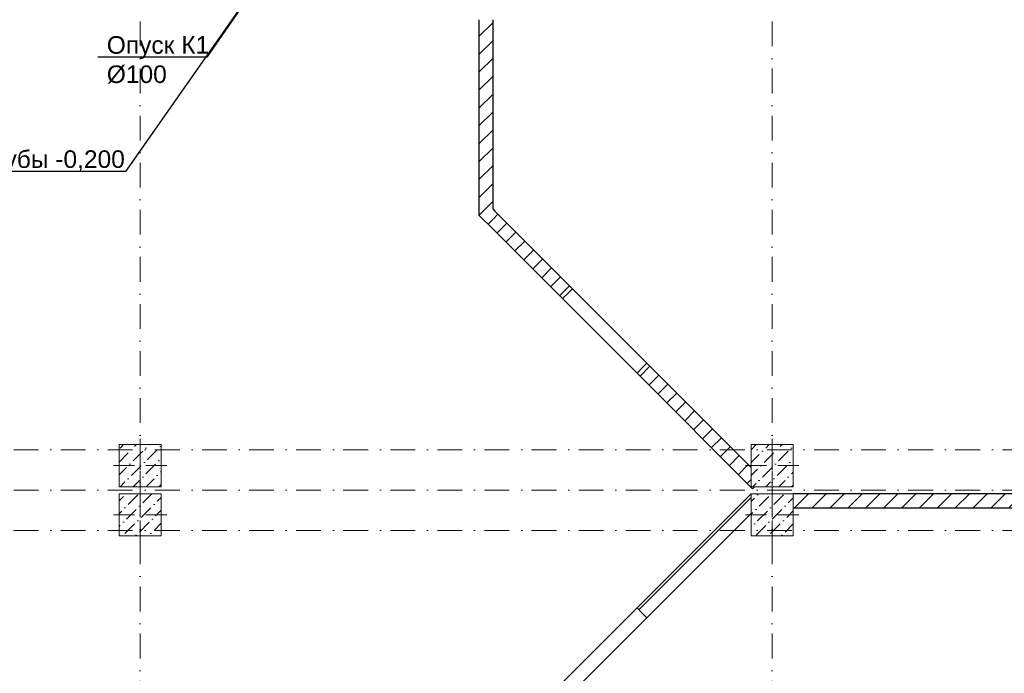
# Model space of a CAD drawing. Header units: millimetres. Extents: x -2890 to 117730, y -526 to 88572.
# Tile 20 of 65: x 30371 to 44391, y 32689 to 41995. Entities that reach past the tile are written whole.
import ezdxf
from ezdxf import colors
from ezdxf.entities.mleader import LeaderData, LeaderLine
from ezdxf.math import Vec2, Vec3

# ---------------------------------------------------------------- set-up
doc = ezdxf.new("R2010")
doc.units = ezdxf.units.MM
doc.header["$MEASUREMENT"] = 0
doc.set_wipeout_variables(frame=1)
doc.linetypes.add('Wipeout_Contour', pattern=[1000, 0, -1000])
doc.linetypes.add('Штрихпунктирная', pattern=[6.702778, 3.527778, -1.763889, 0, -1.411111])
for name, color, linetype in [('ВК_Текст', 7, 'Continuous'), ('Конструктив - Колонны', 7, 'Continuous'), ('Конструктив - Стены Блок 200 нов', 7, 'Continuous'), ('Элемент Модели - Оси', 7, 'Continuous')]:
    doc.layers.add(name, color=color, linetype=linetype)
doc.styles.get("Standard").update_dxf_attribs({"font": 'ARIALUNI.TTF', "height": 250})
pattern_1 = [(45, (-30913.89, 8295.99), (-127.2792, 127.2792), [])]
pattern_2 = [(45, (-30913.9, 8296), (-183.8478, 183.8478), [195, -65, 0, -65]), (45, (-30890.9, 8502.82), (-183.8478, 183.8478), [195, -65, 0, -65])]

# ---------------------------------------------------------------- blocks, each defined once
blk = doc.blocks.new('_None')

msp = doc.modelspace()

# ---------------------------------------------------------------- leaders
at = {"layer": 'ВК_Текст', "ltscale": 100}
ml = msp.add_multileader_mtext('Standard', dxfattribs=at)
ml.set_content('Опуск К1\\P%%C100', color=256)
ml.set_leader_properties(color=256, linetype='ByLayer', lineweight=-1)
ml.set_arrow_properties(name='NONE')
ml.build(insert=Vec2(0, 0))
ml.multileader.update_dxf_attribs({"text_left_attachment_type": 6, "text_right_attachment_type": 6, "dogleg_length": 0.36, "arrow_head_size": 18})
ctx = ml.context
ctx.base_point, ctx.char_height, ctx.arrow_head_size, ctx.landing_gap_size, ctx.plane_origin = Vec3(31602.4, 41461), 250, 18, 9, Vec3(25393.6, 39539.7)
ctx.left_attachment, ctx.right_attachment = 6, 6
notes = []
notes.append((ctx, [(1, (1, 1, 0), (33034.8, 41461), (-1, 0), 36, [(0, [(35006.8, 44321.6)], 0, [])])]))
ctx.mtext.insert, ctx.mtext.flow_direction = Vec3(31611.4, 41761), 5
ml = msp.add_multileader_mtext('Standard', dxfattribs=at)
ml.set_content('Отм. низа трубы -0,200\\PК1%%C100', color=256)
ml.set_leader_properties(color=256, linetype='ByLayer', lineweight=-1)
ml.set_arrow_properties(name='NONE')
ml.build(insert=Vec2(0, 0))
ml.multileader.update_dxf_attribs({"text_left_attachment_type": 6, "text_right_attachment_type": 6, "dogleg_length": 0.36, "arrow_head_size": 18})
ctx = ml.context
ctx.base_point, ctx.char_height, ctx.arrow_head_size, ctx.landing_gap_size, ctx.plane_origin = Vec3(28087.2, 39835.1), 250, 18, 9, Vec3(29318.8, 35368.9)
ctx.left_attachment, ctx.right_attachment = 6, 6
notes.append((ctx, [(1, (1, 1, 0), (31879.2, 39835.1), (-1, 0), 36, [(0, [(35006.7, 44296)], 0, [])])]))
ctx.mtext.insert, ctx.mtext.flow_direction = Vec3(28096.2, 40135.1), 5
for ctx, leaders in notes:
    for number, flags, end, landing, length, lines in leaders:
        leader = LeaderData()
        leader.index, (leader.has_last_leader_line, leader.has_dogleg_vector, leader.attachment_direction) = number, flags
        leader.last_leader_point, leader.dogleg_vector, leader.dogleg_length = Vec3(end), Vec3(landing), length
        for number, points, colour, breaks in lines:
            line = LeaderLine()
            line.index, line.vertices, line.color, line.breaks = number, Vec3.list(points), colors.encode_raw_color(colour), breaks
            leader.lines.append(line)
        ctx.leaders.append(leader)

# ---------------------------------------------------------------- wipeouts: each hides what was drawn before it
at = {"color": 254, "linetype": 'Wipeout_Contour', "lineweight": 0, "ltscale": 100}
for points, layer in [([(31786.1, 34646), (32386.1, 34646), (32386.1, 35246), (31786.1, 35246)], 'Конструктив - Колонны'), ([(37110.8, 39296.2), (36910.8, 39213.3), (37110.8, 39013.3)], 'Конструктив - Стены Блок 200 нов'), ([(39302.5, 37104.5), (39161, 36963.1), (40806.1, 35318), (40834.1, 35346), (40786.2, 35346), (40786.2, 35620.8)], 'Конструктив - Стены Блок 200 нов'), ([(40786.2, 35246), (39161.3, 33621.1), (39302.7, 33479.7), (40786.2, 34963.1)], 'Конструктив - Стены Блок 200 нов'), ([(41386.2, 35046), (49786.2, 35046), (49786.2, 35246), (41386.2, 35246)], 'Конструктив - Стены Блок 200 нов')]:
    msp.add_wipeout(points, dxfattribs=at).dxf.layer = layer

# ---------------------------------------------------------------- next in the draw order: hatches: boundary and pattern name
at = {"layer": 'Конструктив - Колонны', "linetype": 'Continuous', "lineweight": 15, "ltscale": 100}
h = msp.add_hatch(dxfattribs=at)
h.set_pattern_fill('БЕТОН_01_0006', scale=100, style=0, pattern_type=2)
h.set_pattern_definition(pattern_2)
h.paths.add_polyline_path([(31786.1, 34646), (32386.1, 34646), (32386.1, 35246), (31786.1, 35246)])
at = {"layer": 'Конструктив - Стены Блок 200 нов', "linetype": 'Continuous', "lineweight": 5, "ltscale": 100}
h = msp.add_hatch(dxfattribs=at)
h.set_pattern_fill('БЛОКИ_БЕТОННЫЕ_ЭФФЕКТИВН_7F', scale=100, style=0, pattern_type=2)
h.set_pattern_definition(pattern_1)
h.paths.add_polyline_path([(37110.8, 39296.2), (36910.8, 39213.3), (37110.8, 39013.3)])
h = msp.add_hatch(dxfattribs=at)
h.set_pattern_fill('БЛОКИ_БЕТОННЫЕ_ЭФФЕКТИВН_7F', scale=100, style=0, pattern_type=2)
h.set_pattern_definition(pattern_1)
h.paths.add_polyline_path([(39302.5, 37104.5), (39161, 36963.1), (40806.1, 35318), (40834.1, 35346), (40786.2, 35346), (40786.2, 35620.8)])
h = msp.add_hatch(dxfattribs=at)
h.set_pattern_fill('БЛОКИ_БЕТОННЫЕ_ЭФФЕКТИВН_7F', scale=100, style=0, pattern_type=2)
h.set_pattern_definition(pattern_1)
h.paths.add_polyline_path([(40786.2, 35246), (39161.3, 33621.1), (39302.7, 33479.7), (40786.2, 34963.1)])
h = msp.add_hatch(dxfattribs=at)
h.set_pattern_fill('БЛОКИ_БЕТОННЫЕ_ЭФФЕКТИВН_7F', scale=100, style=0, pattern_type=2)
h.set_pattern_definition(pattern_1)
h.paths.add_polyline_path([(41386.2, 35046), (49786.2, 35046), (49786.2, 35246), (41386.2, 35246)])

# ---------------------------------------------------------------- next in the draw order: linework, layer by layer
at = {"layer": 'Конструктив - Колонны', "color": 7, "linetype": 'Continuous', "lineweight": 0, "ltscale": 100}
for p, q in [((32086.1, 35026), (32086.1, 35326)), ((32006.1, 34946), (31706.1, 34946)), ((32166.1, 34946), (32466.1, 34946)), ((32086.1, 34866), (32086.1, 34566))]:
    msp.add_line(p, q, dxfattribs=at)
at = {"layer": 'Конструктив - Колонны', "color": 7, "linetype": 'Continuous', "lineweight": 15, "ltscale": 100, "flags": 128}
msp.add_lwpolyline([(31786.1, 34646), (32386.1, 34646), (32386.1, 35246), (31786.1, 35246)], close=True, dxfattribs=at)
at = {"layer": 'Конструктив - Колонны', "color": 7, "linetype": 'Continuous', "lineweight": 0, "ltscale": 100}
msp.add_point((32086.1, 34946), dxfattribs=at)
at = {"layer": 'Конструктив - Стены Блок 200 нов', "color": 7, "linetype": 'Continuous', "lineweight": 30, "ltscale": 100}
for p, q in [((39235.3, 37037.4), (39161, 36963.1)), ((39302.5, 37104.5), (39235.3, 37037.4)), ((40786.2, 35620.8), (39302.5, 37104.5)), ((39161, 36963.1), (40806.1, 35318)), ((40786.2, 35246), (39161.3, 33621.1)), ((49786.2, 35246), (41386.2, 35246)), ((39302.7, 33479.7), (40786.2, 34963.1)), ((41386.2, 35046), (49786.2, 35046)), ((39235.5, 33546.8), (39161.3, 33621.1)), ((39302.7, 33479.7), (39235.5, 33546.8))]:
    msp.add_line(p, q, dxfattribs=at)
at = {"layer": 'Конструктив - Стены Блок 200 нов', "color": 7, "linetype": 'Continuous', "lineweight": 15, "ltscale": 100}
for p, q in [((39161.3, 33621.1), (38100.6, 32560.4)), ((39161.3, 33621.1), (38100.6, 32560.4)), ((39302.7, 33479.7), (38242, 32419)), ((39302.7, 33479.7), (38242, 32419))]:
    msp.add_line(p, q, dxfattribs=at)
at = {"layer": 'Конструктив - Стены Блок 200 нов', "color": 7, "linetype": 'Continuous', "lineweight": 30, "ltscale": 100, "flags": 128}
msp.add_lwpolyline([(40806.1, 35318), (40834.1, 35346)], dxfattribs=at)

# ---------------------------------------------------------------- next in the draw order: wipeouts: each hides what was drawn before it
at = {"color": 254, "linetype": 'Wipeout_Contour', "lineweight": 0, "ltscale": 100}
for points, layer in [([(31786.1, 35346), (32386.1, 35346), (32386.1, 35946), (31786.1, 35946)], 'Конструктив - Колонны'), ([(40786.2, 34646), (41386.2, 34646), (41386.2, 35246), (40786.2, 35246)], 'Конструктив - Колонны'), ([(37110.8, 39296.2), (37110.8, 41995.5), (36910.8, 41995.5), (36910.8, 39496.2)], 'Конструктив - Стены Блок 200 нов')]:
    msp.add_wipeout(points, dxfattribs=at).dxf.layer = layer

# ---------------------------------------------------------------- next in the draw order: hatches: boundary and pattern name
at = {"layer": 'Конструктив - Колонны', "linetype": 'Continuous', "lineweight": 15, "ltscale": 100}
h = msp.add_hatch(dxfattribs=at)
h.set_pattern_fill('БЕТОН_01_0006', scale=100, style=0, pattern_type=2)
h.set_pattern_definition(pattern_2)
h.paths.add_polyline_path([(31786.1, 35346), (32386.1, 35346), (32386.1, 35946), (31786.1, 35946)])
h = msp.add_hatch(dxfattribs=at)
h.set_pattern_fill('БЕТОН_01_0006', scale=100, style=0, pattern_type=2)
h.set_pattern_definition(pattern_2)
h.paths.add_polyline_path([(40786.2, 34646), (41386.2, 34646), (41386.2, 35246), (40786.2, 35246)])
at = {"layer": 'Конструктив - Стены Блок 200 нов', "linetype": 'Continuous', "lineweight": 5, "ltscale": 100}
h = msp.add_hatch(dxfattribs=at)
h.set_pattern_fill('БЛОКИ_БЕТОННЫЕ_ЭФФЕКТИВН_7F', scale=100, style=0, pattern_type=2)
h.set_pattern_definition(pattern_1)
h.paths.add_polyline_path([(37110.8, 39296.2), (37110.8, 41995.5), (36910.8, 41995.5), (36910.8, 39496.2)])

# ---------------------------------------------------------------- next in the draw order: linework, layer by layer
at = {"layer": 'Конструктив - Колонны', "color": 7, "linetype": 'Continuous', "lineweight": 0, "ltscale": 100}
for p, q in [((32086.1, 35726), (32086.1, 36026)), ((32006.1, 35646), (31706.1, 35646)), ((32166.1, 35646), (32466.1, 35646)), ((32086.1, 35566), (32086.1, 35266)), ((41086.2, 35026), (41086.2, 35326)), ((41006.2, 34946), (40706.2, 34946)), ((41166.2, 34946), (41466.2, 34946)), ((41086.2, 34866), (41086.2, 34566))]:
    msp.add_line(p, q, dxfattribs=at)
at = {"layer": 'Конструктив - Колонны', "color": 7, "linetype": 'Continuous', "lineweight": 15, "ltscale": 100, "flags": 128}
for points in [[(31786.1, 35346), (32386.1, 35346), (32386.1, 35946), (31786.1, 35946)], [(40786.2, 34646), (41386.2, 34646), (41386.2, 35246), (40786.2, 35246)]]:
    msp.add_lwpolyline(points, close=True, dxfattribs=at)
at = {"layer": 'Конструктив - Колонны', "color": 7, "linetype": 'Continuous', "lineweight": 0, "ltscale": 100}
for p in [(32086.1, 35646), (41086.2, 34946)]:
    msp.add_point(p, dxfattribs=at)
at = {"layer": 'Элемент Модели - Оси', "color": 7, "linetype": 'Штрихпунктирная', "lineweight": 15, "ltscale": 100}
for p, q in [((32086.1, 82191.7), (32086.1, 15620.8)), ((3470.8, 34721), (114954, 34721))]:
    msp.add_line(p, q, dxfattribs=at)

# ---------------------------------------------------------------- next in the draw order: wipeouts: each hides what was drawn before it
at = {"color": 254, "linetype": 'Wipeout_Contour', "lineweight": 0, "ltscale": 100}
for points, layer in [([(40786.2, 35346), (41386.2, 35346), (41386.2, 35946), (40786.2, 35946)], 'Конструктив - Колонны'), ([(36910.8, 39496.2), (36910.8, 39213.3), (37110.8, 39296.2)], 'Конструктив - Стены Блок 200 нов')]:
    msp.add_wipeout(points, dxfattribs=at).dxf.layer = layer

# ---------------------------------------------------------------- next in the draw order: hatches: boundary and pattern name
at = {"layer": 'Конструктив - Колонны', "linetype": 'Continuous', "lineweight": 15, "ltscale": 100}
h = msp.add_hatch(dxfattribs=at)
h.set_pattern_fill('БЕТОН_01_0006', scale=100, style=0, pattern_type=2)
h.set_pattern_definition(pattern_2)
h.paths.add_polyline_path([(40786.2, 35346), (41386.2, 35346), (41386.2, 35946), (40786.2, 35946)])
at = {"layer": 'Конструктив - Стены Блок 200 нов', "linetype": 'Continuous', "lineweight": 5, "ltscale": 100}
h = msp.add_hatch(dxfattribs=at)
h.set_pattern_fill('БЛОКИ_БЕТОННЫЕ_ЭФФЕКТИВН_7F', scale=100, style=0, pattern_type=2)
h.set_pattern_definition(pattern_1)
h.paths.add_polyline_path([(36910.8, 39496.2), (36910.8, 39213.3), (37110.8, 39296.2)])

# ---------------------------------------------------------------- next in the draw order: linework, layer by layer
at = {"layer": 'Конструктив - Колонны', "color": 7, "linetype": 'Continuous', "lineweight": 0, "ltscale": 100}
for p, q in [((41086.2, 35726), (41086.2, 36026)), ((41006.2, 35646), (40706.2, 35646)), ((41166.2, 35646), (41466.2, 35646)), ((41086.2, 35566), (41086.2, 35266))]:
    msp.add_line(p, q, dxfattribs=at)
at = {"layer": 'Конструктив - Колонны', "color": 7, "linetype": 'Continuous', "lineweight": 15, "ltscale": 100, "flags": 128}
msp.add_lwpolyline([(40786.2, 35346), (41386.2, 35346), (41386.2, 35946), (40786.2, 35946)], close=True, dxfattribs=at)
at = {"layer": 'Конструктив - Колонны', "color": 7, "linetype": 'Continuous', "lineweight": 0, "ltscale": 100}
msp.add_point((41086.2, 35646), dxfattribs=at)
at = {"layer": 'Конструктив - Стены Блок 200 нов', "color": 7, "linetype": 'Continuous', "lineweight": 30, "ltscale": 100}
for p, q in [((36910.8, 41995.5), (36910.8, 39496.2)), ((37110.8, 39296.2), (37110.8, 41995.5)), ((36910.8, 39496.2), (36910.8, 39213.3)), ((37110.8, 39296.2), (37130.8, 39276.2)), ((36910.8, 39213.3), (37110.8, 39013.3))]:
    msp.add_line(p, q, dxfattribs=at)
at = {"layer": 'Элемент Модели - Оси', "color": 7, "linetype": 'Штрихпунктирная', "lineweight": 15, "ltscale": 100}
for p, q in [((41086.1, 82191.7), (41086.1, 15620.8)), ((3470.8, 35871), (114954, 35871)), ((3470.8, 35296), (114954, 35296))]:
    msp.add_line(p, q, dxfattribs=at)

# ---------------------------------------------------------------- next in the draw order: wipeouts: each hides what was drawn before it
at = {"color": 254, "linetype": 'Wipeout_Contour', "lineweight": 0, "ltscale": 100}
msp.add_wipeout([(37110.8, 39013.3), (38100.4, 38023.8), (38241.8, 38165.2), (37110.8, 39296.2)], dxfattribs=at).dxf.layer = 'Конструктив - Стены Блок 200 нов'

# ---------------------------------------------------------------- next in the draw order: hatches: boundary and pattern name
at = {"layer": 'Конструктив - Стены Блок 200 нов', "linetype": 'Continuous', "lineweight": 5, "ltscale": 100}
h = msp.add_hatch(dxfattribs=at)
h.set_pattern_fill('БЛОКИ_БЕТОННЫЕ_ЭФФЕКТИВН_7F', scale=100, style=0, pattern_type=2)
h.set_pattern_definition(pattern_1)
h.paths.add_polyline_path([(37110.8, 39013.3), (38100.4, 38023.8), (38241.8, 38165.2), (37110.8, 39296.2)])

# ---------------------------------------------------------------- next in the draw order: linework, layer by layer
at = {"layer": 'Конструктив - Стены Блок 200 нов', "color": 7, "linetype": 'Continuous', "lineweight": 30, "ltscale": 100}
for p, q in [((37110.8, 39296.2), (37130.8, 39276.2)), ((38241.8, 38165.2), (37130.8, 39276.2)), ((36910.8, 39213.3), (37110.8, 39013.3)), ((37110.8, 39013.3), (38100.4, 38023.8)), ((38241.8, 38165.2), (38174.6, 38098)), ((38174.6, 38098), (38100.4, 38023.8))]:
    msp.add_line(p, q, dxfattribs=at)
at = {"layer": 'Конструктив - Стены Блок 200 нов', "color": 7, "linetype": 'Continuous', "lineweight": 15, "ltscale": 100}
for p, q in [((38241.8, 38165.2), (39302.5, 37104.5)), ((38241.8, 38165.2), (39302.5, 37104.5)), ((38100.4, 38023.8), (39161, 36963.1)), ((38100.4, 38023.8), (39161, 36963.1))]:
    msp.add_line(p, q, dxfattribs=at)

doc.saveas('drawing.dxf')
